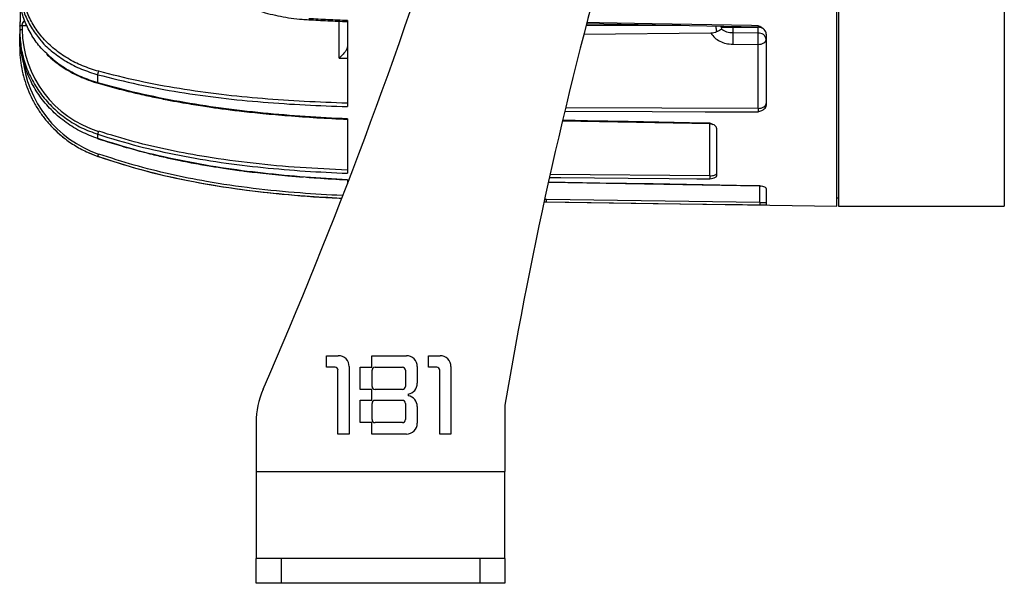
# Model space of a CAD drawing. Header units: millimetres. Extents: x -260 to 900, y 383 to 990.
# Tile 1 of 25: x -260 to -141, y 594 to 662. Entities that reach past the tile are written whole.
import ezdxf

# ---------------------------------------------------------------- set-up
doc = ezdxf.new("R2010")
doc.units = ezdxf.units.MM

# ---------------------------------------------------------------- blocks, each defined once
blk = doc.blocks.new('Drawing View7')
at = {"color": 7, "linetype": 'Continuous', "lineweight": 25}
for p, q in [((-49.44, 0), (-49.44, -110)), ((-29.44, 0), (-29.44, -110)), ((-49.64, -110), (-49.64, -55)), ((-148.14, -87.78), (-148.14, -87.93)), ((-109.63, -92.15), (-109.63, -87.71)), ((-108.64, -87.71), (-108.64, -98.01)), ((-148.14, -88.32), (-148.12, -88.29)), ((-148.14, -88.32), (-148.14, -88.81)), ((-148.14, -88.81), (-148.14, -88.96)), ((-148.14, -88.81), (-148.14, -89.24)), ((-147.85, -88.22), (-147.85, -88.72)), ((-147.85, -88.22), (-147.27, -88.23)), ((-79.85, -88.2), (-68.43, -88.2)), ((-79.79, -87.98), (-59.12, -88.38)), ((-63.54, -88.41), (-63.66, -88.29)), ((-63.51, -88.7), (-63.54, -88.41)), ((-62.18, -88.42), (-59.13, -88.43)), ((-62.18, -88.42), (-62.18, -89.13)), ((-59.13, -88.38), (-59.13, -88.43)), ((-59.13, -89.14), (-59.13, -88.43)), ((-59.12, -88.37), (-59.12, -88.37)), ((-148.14, -90.26), (-148.14, -89.37)), ((-64.81, -89.17), (-80.14, -89.32)), ((-59.13, -89.14), (-62.18, -89.13)), ((-58.14, -89.27), (-58.14, -97.87)), ((-148.14, -90.78), (-148.14, -90.26)), ((-148.14, -90.78), (-148.14, -90.78)), ((-62.18, -90.49), (-59.13, -90.51)), ((-59.13, -98.22), (-59.13, -90.51)), ((-109.63, -92.15), (-108.64, -92.15)), ((-138.72, -95.14), (-138.72, -94.16)), ((-138.7, -95.19), (-138.7, -95.19)), ((-59.13, -98.22), (-82.34, -98.16)), ((-108.64, -99.49), (-108.64, -106.05)), ((-82.71, -99.72), (-64.92, -100.06)), ((-64.93, -100.05), (-64.93, -100.05)), ((-64.93, -106.35), (-64.93, -100.06)), ((-64.14, -100.61), (-64.14, -106.38)), ((-138.72, -101.87), (-138.72, -101.35)), ((-138.72, -104.02), (-138.72, -104.01)), ((-108.64, -106.82), (-108.64, -107.32)), ((-64.93, -106.35), (-84.2, -106.19)), ((-84.41, -107.13), (-58.92, -107.57)), ((-58.94, -107.57), (-58.8, -107.59)), ((-58.93, -107.56), (-58.93, -107.57)), ((-58.93, -109.56), (-58.93, -107.57)), ((-58.14, -107.87), (-58.14, -109.83)), ((-84.64, -109.2), (-84.85, -109.2)), ((-58.93, -109.56), (-84.64, -109.2)), ((-49.64, -109), (-49.44, -109)), ((-84.91, -109.5), (-84.64, -109.5)), ((-84.91, -109.51), (-84.64, -109.51)), ((-84.64, -109.5), (-84.64, -109.51)), ((-84.64, -109.51), (-49.64, -110)), ((-71.78, -109.68), (-65.36, -109.77)), ((-59.69, -109.85), (-58.93, -109.86)), ((-58.93, -109.56), (-58.14, -109.56)), ((-58.17, -109.84), (-58.14, -109.83)), ((-49.44, -110), (-29.44, -110)), ((-111.15, -128.06), (-109.73, -128.06)), ((-111.15, -129.44), (-111.15, -128.06)), ((-105.7, -128.06), (-101.52, -128.06)), ((-105.7, -129.44), (-105.7, -128.06)), ((-98.87, -128.06), (-97.46, -128.06)), ((-98.87, -129.44), (-98.87, -128.06)), ((-108.43, -129.36), (-108.43, -137.5)), ((-100.22, -129.36), (-100.22, -131.38)), ((-96.15, -129.36), (-96.15, -137.5)), ((-110.13, -129.44), (-111.15, -129.44)), ((-109.77, -137.5), (-109.77, -129.8)), ((-107.08, -129.44), (-105.7, -129.44)), ((-107.08, -132.12), (-107.08, -129.44)), ((-105.67, -131.76), (-105.67, -129.8)), ((-105.3, -129.44), (-102, -129.44)), ((-101.63, -129.8), (-101.63, -131.76)), ((-97.86, -129.44), (-98.87, -129.44)), ((-97.49, -137.5), (-97.49, -129.8)), ((-105.7, -132.12), (-107.08, -132.12)), ((-105.7, -133.43), (-105.7, -132.12)), ((-102, -132.12), (-105.3, -132.12)), ((-101.31, -132.67), (-101.31, -132.89)), ((-107.08, -133.43), (-105.7, -133.43)), ((-107.08, -136.12), (-107.08, -133.43)), ((-105.67, -135.76), (-105.67, -133.8)), ((-105.3, -133.43), (-102, -133.43)), ((-101.63, -133.8), (-101.63, -135.76)), ((-89.64, -134), (-89.64, -142)), ((-100.22, -134.18), (-100.22, -136.19)), ((-119.64, -136.1), (-119.64, -142)), ((-105.7, -136.12), (-107.08, -136.12)), ((-105.7, -137.5), (-105.7, -136.12)), ((-102, -136.12), (-105.3, -136.12)), ((-108.43, -137.5), (-109.77, -137.5)), ((-101.52, -137.5), (-105.7, -137.5)), ((-96.15, -137.5), (-97.49, -137.5)), ((-119.64, -142), (-89.64, -142)), ((-119.64, -142), (-119.64, -152.5)), ((-119.64, -155.5), (-119.64, -152.5)), ((-89.64, -152.5), (-119.64, -152.5)), ((-116.64, -152.5), (-116.64, -155.5)), ((-92.64, -155.5), (-92.64, -152.5)), ((-89.64, -152.5), (-89.64, -155.5)), ((-116.64, -155.5), (-119.64, -155.5)), ((-92.64, -155.5), (-116.64, -155.5)), ((-89.64, -155.5), (-92.64, -155.5))]:
    blk.add_line(p, q, dxfattribs=at)
at = {"color": 7, "linetype": 'Continuous', "lineweight": 25, "flags": 128}
for points in [[(-59.13, -88.26), (-59.92, -88.24), (-71.88, -88.01), (-78.26, -87.89), (-79.71, -87.86)], [(-59.13, -90.51), (-58.94, -90.49), (-58.75, -90.46), (-58.58, -90.4), (-58.43, -90.33), (-58.31, -90.24), (-58.22, -90.14), (-58.16, -90.03), (-58.14, -89.92)], [(-59.13, -98.22), (-58.94, -98.21), (-58.75, -98.18), (-58.58, -98.12), (-58.43, -98.05), (-58.31, -97.96), (-58.22, -97.86), (-58.16, -97.75), (-58.14, -97.63)], [(-64.93, -100), (-65.54, -99.99), (-74.78, -99.81), (-79.71, -99.72), (-82.64, -99.66)], [(-82.38, -98.57), (-71.88, -98.6), (-65.5, -98.62), (-61.19, -98.63), (-59.88, -98.64), (-59.13, -98.64)], [(-139.97, -103.52), (-139.96, -103.52), (-138.72, -104.02)], [(-84.26, -106.56), (-82.9, -106.57), (-74.78, -106.64), (-69.86, -106.69), (-66.51, -106.72), (-65.5, -106.72), (-64.93, -106.73)], [(-64.93, -106.35), (-64.78, -106.35), (-64.63, -106.33), (-64.49, -106.31), (-64.37, -106.28), (-64.28, -106.24), (-64.2, -106.2), (-64.16, -106.15), (-64.14, -106.11)], [(-58.93, -107.56), (-59.73, -107.55), (-71.78, -107.34), (-78.21, -107.23), (-82.4, -107.15), (-84.39, -107.12)], [(-84.64, -109.5), (-82.38, -109.53), (-71.78, -109.68)], [(-65.36, -109.77), (-61.01, -109.83), (-59.69, -109.85)], [(-89.64, -152.5), (-89.64, -152.43), (-89.64, -152.24), (-89.64, -151.91), (-89.64, -151.46), (-89.64, -150.89), (-89.64, -150.21), (-89.64, -149.42), (-89.64, -148.55), (-89.64, -147.59), (-89.64, -146.56), (-89.64, -145.47), (-89.64, -144.34), (-89.64, -143.18), (-89.64, -142)]]:
    blk.add_lwpolyline(points, dxfattribs=at)
at = {"color": 7, "linetype": 'Continuous', "lineweight": 25}
for centre, radius, start, end in [((-673.36, 109.93), 605.07, 336.42212, 342.61124), ((435.02, -222.24), 532.03, 164.1339, 170.4532), ((-134.83, -88.54), 13.02, 180.7969, 253.047), ((-59.14, -89.68), 1.25, 67.9705, 89.5242), ((-59.04, -90.04), 0.905, 8.0169, 95.5004), ((-97.85, -89.73), 38.73, 358.8453, 0.8605), ((-134.15, -90.78), 13.7, 185.4983, 250.9328), ((-134.14, -90.78), 14, 223.0509, 232.183), ((-109.73, -129.36), 1.31, 0, 90), ((-101.52, -129.36), 1.31, 0, 90), ((-97.46, -129.36), 1.31, 0, 90), ((-110.13, -129.8), 0.363, 0, 90), ((-105.3, -129.8), 0.363, 90, 180), ((-102, -129.8), 0.363, 0, 90), ((-97.86, -129.8), 0.363, 0, 90), ((-101.52, -131.38), 1.31, 279.5941, 0), ((-109.64, -136.1), 10, 156.4225, 180), ((-105.3, -131.76), 0.363, 180, 270), ((-102, -131.76), 0.363, 270, 0), ((-101.52, -134.18), 1.31, 0, 80.4059), ((-105.3, -133.8), 0.363, 90, 180), ((-102, -133.8), 0.363, 0, 90), ((-105.3, -135.76), 0.363, 180, 270), ((-102, -135.76), 0.363, 270, 360), ((-101.52, -136.19), 1.31, 270, 0)]:
    blk.add_arc(centre, radius, start, end, dxfattribs=at)
for points, knots in [([(-127.2, -81.05), (-127.16, -81.13), (-126.98, -81.45), (-126.56, -82.01), (-125.93, -82.72), (-125.21, -83.4), (-124.39, -84.03), (-123.49, -84.63), (-122.51, -85.18), (-121.46, -85.68), (-120.34, -86.13), (-119.17, -86.52), (-117.95, -86.85), (-116.7, -87.13), (-115.41, -87.34), (-114.27, -87.47), (-113.56, -87.51), (-113.3, -87.53)], [0, 0, 0, 0, 0.020639, 0.092188, 0.163969, 0.235924, 0.307989, 0.380114, 0.45226, 0.5244, 0.596521, 0.66862, 0.740696, 0.812752, 0.884791, 0.956818, 1, 1, 1, 1]), ([(-148.14, -83.59), (-148.11, -84.17), (-148.04, -85.34), (-147.51, -87.03), (-146.72, -88.63), (-145.95, -89.57), (-145.58, -90.03)], [0, 0, 0, 0, 0.253213, 0.506427, 0.75964, 1, 1, 1, 1]), ([(-144.89, -91.59), (-145.12, -91.38), (-145.82, -90.73), (-146.7, -89.46), (-147.53, -87.83), (-148.05, -86.11), (-148.11, -84.94), (-148.14, -84.36)], [0, 0, 0, 0, 0.105113, 0.328835, 0.552556, 0.776278, 1, 1, 1, 1]), ([(-148.14, -85.69), (-148.14, -85.69), (-148.14, -85.7), (-148.14, -85.75), (-148.14, -85.89), (-148.12, -86.16), (-148.1, -86.6), (-148.08, -87.14), (-148.1, -87.75), (-148.12, -88.13), (-148.13, -88.3)], [0, 0, 0, 0, 0.024067, 0.047752, 0.094545, 0.224261, 0.334902, 0.588371, 0.80257, 1, 1, 1, 1]), ([(-147.85, -88.22), (-147.85, -88.19), (-147.84, -88.11), (-147.78, -87.94), (-147.69, -87.76), (-147.58, -87.66), (-147.53, -87.62)], [0, 0, 0, 0, 0.165866, 0.3443357, 0.7590609, 1, 1, 1, 1]), ([(-113.3, -87.53), (-112.53, -87.57), (-110.98, -87.66), (-109.43, -87.72), (-108.65, -87.76)], [0, 0, 0, 0, 0.495115, 1, 1, 1, 1]), ([(-108.64, -87.64), (-108.64, -87.65), (-108.64, -87.66), (-108.64, -87.68), (-108.64, -87.69)], [0, 0, 0, 0, 0.5, 1, 1, 1, 1]), ([(-148.12, -88.29), (-148.12, -88.28), (-148.12, -88.27), (-148.06, -88.25), (-147.96, -88.23), (-147.89, -88.22), (-147.85, -88.22)], [0, 0, 0, 0, 0.055896, 0.370598, 0.685299, 1, 1, 1, 1]), ([(-64.12, -89), (-64.22, -89.05), (-64.44, -89.14), (-64.69, -89.16), (-64.81, -89.17)], [0, 0, 0, 0, 0.488978, 1, 1, 1, 1]), ([(-64.23, -88.28), (-64.22, -88.35), (-64.19, -88.59), (-64.15, -88.83), (-64.12, -89)], [0, 0, 0, 0, 0.29073, 1, 1, 1, 1]), ([(-63.51, -88.7), (-63.6, -88.74), (-63.75, -88.81), (-64, -88.94), (-64.12, -89)], [0, 0, 0, 0, 0.54342, 1, 1, 1, 1]), ([(-63.54, -88.41), (-63.33, -88.43), (-63.04, -88.45), (-62.54, -88.43), (-62.29, -88.43), (-62.18, -88.42)], [0, 0, 0, 0, 0.55133, 0.788591, 1, 1, 1, 1]), ([(-62.18, -89.13), (-62.42, -89.11), (-62.92, -89.07), (-63.31, -88.82), (-63.51, -88.7)], [0, 0, 0, 0, 0.498728, 1, 1, 1, 1]), ([(-62.18, -88.32), (-62.18, -88.33), (-62.18, -88.36), (-62.18, -88.39), (-62.18, -88.4), (-62.18, -88.4), (-62.18, -88.41), (-62.18, -88.41), (-62.18, -88.42), (-62.18, -88.42), (-62.18, -88.43), (-62.18, -88.43), (-62.18, -88.43), (-62.18, -88.43), (-62.18, -88.42)], [0, 0, 0, 0, 0.457115, 0.7128853, 0.7768216, 0.8087887, 0.8246398, 0.841351, 0.9107563, 0.9266298, 0.9351029, 0.9444828, 0.967773, 1, 1, 1, 1]), ([(-58.14, -89.27), (-58.15, -89.17), (-58.18, -88.98), (-58.37, -88.7), (-58.7, -88.45), (-58.98, -88.33), (-59.13, -88.26)], [0, 0, 0, 0, 0.209861, 0.43626, 0.692717, 1, 1, 1, 1]), ([(-59.13, -88.26), (-59.13, -88.29), (-59.12, -88.34), (-59.12, -88.38), (-59.12, -88.37), (-59.12, -88.37)], [0, 0, 0, 0, 0.454557, 0.908627, 1, 1, 1, 1]), ([(-59.13, -88.38), (-59.04, -88.39), (-58.85, -88.4), (-58.68, -88.49), (-58.6, -88.54)], [0, 0, 0, 0, 0.493513, 1, 1, 1, 1]), ([(-145.58, -90.03), (-145.56, -90.06), (-145.17, -90.58), (-144.16, -91.45), (-142.55, -92.6), (-140.72, -93.53), (-139.39, -93.95), (-138.72, -94.16)], [0, 0, 0, 0, 0.012532, 0.259399, 0.506266, 0.753133, 1, 1, 1, 1]), ([(-64.81, -89.17), (-64.67, -89.36), (-64.39, -89.73), (-63.75, -90.15), (-63, -90.43), (-62.46, -90.47), (-62.18, -90.49)], [0, 0, 0, 0, 0.250989, 0.499993, 0.748997, 1, 1, 1, 1]), ([(-148.14, -90.26), (-148.14, -90.26), (-148.13, -90.26), (-148.08, -90.26), (-148.06, -90.26)], [0, 0, 0, 0, 0.515401, 1, 1, 1, 1]), ([(-148.14, -90.78), (-148.14, -90.78), (-148.13, -90.78), (-148.08, -90.78), (-148.03, -90.78), (-148.02, -90.78)], [0, 0, 0, 0, 0.417206, 0.834411, 1, 1, 1, 1]), ([(-108.64, -90.77), (-108.65, -90.82), (-108.66, -90.93), (-108.77, -91.18), (-108.98, -91.51), (-109.29, -91.86), (-109.52, -92.06), (-109.63, -92.15)], [0, 0, 0, 0, 0.132166, 0.26965, 0.485787, 0.757753, 1, 1, 1, 1]), ([(-144.9, -91.66), (-144.73, -91.83), (-144.3, -92.25), (-143.51, -92.88), (-142.55, -93.53), (-141.52, -94.11), (-140.43, -94.61), (-139.49, -94.96), (-138.9, -95.14), (-138.7, -95.2)], [0, 0, 0, 0, 0.1029058, 0.265816, 0.4288054, 0.5918548, 0.7549476, 0.9180706, 1, 1, 1, 1]), ([(-138.72, -95.14), (-139.39, -94.92), (-140.74, -94.48), (-142.55, -93.5), (-143.97, -92.54), (-144.66, -91.83), (-144.89, -91.59)], [0, 0, 0, 0, 0.283273, 0.566546, 0.849819, 1, 1, 1, 1]), ([(-108.64, -97.6), (-110.37, -97.54), (-113.79, -97.42), (-118.85, -97.07), (-123.88, -96.58), (-128.87, -95.88), (-133.82, -94.97), (-137.02, -94.16), (-138.62, -93.75)], [0, 0, 0, 0, 0.1703476, 0.3360862, 0.500109, 0.6687875, 0.8345974, 1, 1, 1, 1]), ([(-138.72, -94.16), (-137.1, -94.57), (-133.86, -95.39), (-128.89, -96.3), (-123.87, -97), (-118.81, -97.49), (-113.73, -97.83), (-110.34, -97.95), (-108.64, -98.01)], [0, 0, 0, 0, 0.166788, 0.333532, 0.500226, 0.666867, 0.833459, 1, 1, 1, 1]), ([(-108.64, -99.49), (-110.34, -99.41), (-113.73, -99.23), (-118.81, -98.81), (-123.87, -98.23), (-128.89, -97.44), (-133.86, -96.45), (-137.1, -95.58), (-138.72, -95.14)], [0, 0, 0, 0, 0.166546, 0.333142, 0.499791, 0.666489, 0.833229, 1, 1, 1, 1]), ([(-138.7, -95.19), (-138.71, -95.19), (-138.72, -95.19), (-138.72, -95.16), (-138.72, -95.14)], [0, 0, 0, 0, 0.341214, 1, 1, 1, 1]), ([(-138.7, -95.2), (-137.94, -95.41), (-136.45, -95.83), (-134.28, -96.36), (-132.26, -96.81), (-130.46, -97.17), (-128.88, -97.47), (-127.53, -97.7), (-126.37, -97.88), (-125.07, -98.08), (-123.43, -98.31), (-121.27, -98.58), (-118.68, -98.85), (-115.65, -99.12), (-112.26, -99.36), (-109.88, -99.48), (-108.64, -99.54)], [0, 0, 0, 0, 0.077967, 0.154132, 0.222484, 0.283024, 0.33575, 0.380665, 0.41777, 0.452064, 0.509565, 0.581005, 0.666379, 0.765681, 0.878906, 1, 1, 1, 1]), ([(-59.13, -98.64), (-58.98, -98.59), (-58.7, -98.5), (-58.38, -98.31), (-58.18, -98.1), (-58.15, -97.94), (-58.14, -97.87)], [0, 0, 0, 0, 0.306073, 0.562325, 0.789477, 1, 1, 1, 1]), ([(-59.13, -98.22), (-59.13, -98.26), (-59.12, -98.32), (-59.12, -98.44), (-59.12, -98.56), (-59.13, -98.61), (-59.13, -98.64)], [0, 0, 0, 0, 0.2500394, 0.4999051, 0.7498183, 1, 1, 1, 1]), ([(-64.14, -100.61), (-64.15, -100.56), (-64.17, -100.45), (-64.32, -100.29), (-64.58, -100.13), (-64.81, -100.05), (-64.93, -100)], [0, 0, 0, 0, 0.201669, 0.421677, 0.680988, 1, 1, 1, 1]), ([(-64.93, -100), (-64.93, -100.02), (-64.93, -100.06), (-64.93, -100.05), (-64.93, -100.05)], [0, 0, 0, 0, 0.637877, 1, 1, 1, 1]), ([(-64.93, -100.06), (-64.86, -100.06), (-64.74, -100.07), (-64.63, -100.13), (-64.59, -100.15)], [0, 0, 0, 0, 0.617618, 1, 1, 1, 1]), ([(-138.72, -101.35), (-137.1, -101.84), (-133.86, -102.83), (-128.89, -103.92), (-123.87, -104.77), (-118.81, -105.38), (-113.73, -105.81), (-110.34, -105.97), (-108.64, -106.05)], [0, 0, 0, 0, 0.1667705, 0.3335114, 0.5002094, 0.6668577, 0.8334545, 1, 1, 1, 1]), ([(-108.64, -106.82), (-110.34, -106.73), (-113.73, -106.54), (-118.81, -106.07), (-123.87, -105.42), (-128.89, -104.52), (-133.86, -103.39), (-137.1, -102.37), (-138.72, -101.87)], [0, 0, 0, 0, 0.166546, 0.333142, 0.499791, 0.666489, 0.833229, 1, 1, 1, 1]), ([(-138.71, -101.87), (-138.71, -101.88), (-138.72, -101.89), (-138.72, -101.88), (-138.72, -101.87)], [0, 0, 0, 0, 0.236443, 1, 1, 1, 1]), ([(-138.71, -101.88), (-137.95, -102.12), (-136.46, -102.6), (-134.28, -103.22), (-132.26, -103.74), (-130.46, -104.16), (-128.89, -104.49), (-127.54, -104.76), (-126.37, -104.97), (-125.08, -105.19), (-123.43, -105.45), (-121.27, -105.76), (-118.68, -106.07), (-116.19, -106.32), (-114.56, -106.45), (-113.94, -106.49)], [0, 0, 0, 0, 0.094323, 0.186466, 0.269155, 0.342392, 0.406177, 0.460511, 0.505397, 0.546882, 0.61644, 0.702858, 0.806129, 0.926245, 1, 1, 1, 1]), ([(-108.64, -105.67), (-110.54, -105.58), (-114.33, -105.4), (-120, -104.89), (-125.24, -104.19), (-130.03, -103.3), (-134.37, -102.29), (-137.21, -101.42), (-138.62, -100.99)], [0, 0, 0, 0, 0.1867694, 0.3734682, 0.5601053, 0.7067573, 0.8533932, 1, 1, 1, 1]), ([(-138.72, -104), (-136.99, -104.56), (-133.43, -105.72), (-127.91, -106.97), (-122.23, -107.94), (-116.41, -108.59), (-112.12, -108.94), (-109.74, -109.03), (-109.37, -109.05)], [0, 0, 0, 0, 0.182264, 0.37566, 0.568082, 0.760589, 0.963149, 1, 1, 1, 1]), ([(-138.72, -104.01), (-137.1, -104.53), (-133.86, -105.58), (-128.89, -106.75), (-123.87, -107.67), (-118.81, -108.34), (-113.98, -108.79), (-110.82, -108.96), (-109.37, -109.04)], [0, 0, 0, 0, 0.17084, 0.34165, 0.512415, 0.68313, 0.853792, 1, 1, 1, 1]), ([(-109.26, -108.74), (-110.95, -108.65), (-114.54, -108.45), (-120, -107.91), (-125.24, -107.15), (-130.03, -106.19), (-134.37, -105.11), (-137.21, -104.19), (-138.62, -103.73)], [0, 0, 0, 0, 0.170037, 0.360577, 0.551054, 0.700724, 0.850377, 1, 1, 1, 1]), ([(-113.55, -106.52), (-113.15, -106.55), (-111.51, -106.69), (-109.88, -106.77), (-108.64, -106.83)], [0, 0, 0, 0, 0.246179, 1, 1, 1, 1]), ([(-64.93, -106.35), (-64.93, -106.39), (-64.93, -106.47), (-64.93, -106.58), (-64.93, -106.68), (-64.93, -106.71), (-64.93, -106.73)], [0, 0, 0, 0, 0.250026, 0.499929, 0.749868, 1, 1, 1, 1]), ([(-64.93, -106.73), (-64.81, -106.71), (-64.58, -106.66), (-64.32, -106.58), (-64.17, -106.48), (-64.15, -106.41), (-64.14, -106.38)], [0, 0, 0, 0, 0.319001, 0.578325, 0.798399, 1, 1, 1, 1]), ([(-58.14, -107.87), (-58.15, -107.84), (-58.17, -107.79), (-58.32, -107.71), (-58.58, -107.63), (-58.81, -107.58), (-58.93, -107.56)], [0, 0, 0, 0, 0.201637, 0.421576, 0.680905, 1, 1, 1, 1]), ([(-58.93, -109.56), (-58.93, -109.59), (-58.93, -109.67), (-58.93, -109.77), (-58.93, -109.84), (-58.93, -109.85), (-58.93, -109.86)], [0, 0, 0, 0, 0.250006, 0.499903, 0.749848, 1, 1, 1, 1]), ([(-58.93, -109.86), (-58.81, -109.86), (-58.58, -109.86), (-58.31, -109.85), (-58.23, -109.85), (-58.19, -109.84)], [0, 0, 0, 0, 0.399486, 0.724298, 1, 1, 1, 1])]:
    blk.add_open_spline(points, degree=3, knots=knots, dxfattribs=at)
for points in [[(-138.62, -93.75), (-139.28, -93.55), (-140.6, -93.14), (-142.39, -92.22), (-143.99, -91.1), (-145.35, -89.79), (-146.45, -88.33), (-147.25, -86.74), (-147.75, -85.07), (-147.82, -83.92), (-147.85, -83.35)], [(-108.64, -87.64), (-109.42, -87.6), (-110.98, -87.54), (-112.53, -87.45), (-113.3, -87.41)], [(-148.14, -88.81), (-148.14, -88.8), (-148.13, -88.77), (-148.06, -88.74), (-147.96, -88.72), (-147.89, -88.72), (-147.85, -88.72)], [(-148.14, -88.96), (-148.1, -89.64), (-148.02, -91), (-147.49, -92.99), (-146.67, -94.87), (-145.54, -96.62), (-144.15, -98.18), (-142.53, -99.51), (-140.71, -100.61), (-139.38, -101.1), (-138.72, -101.35)], [(-138.72, -101.87), (-139.39, -101.61), (-140.73, -101.1), (-142.56, -99.97), (-144.2, -98.6), (-145.59, -97.01), (-146.71, -95.24), (-147.53, -93.32), (-148.05, -91.31), (-148.11, -89.93), (-148.14, -89.24)], [(-62.18, -89.13), (-62.18, -89.22), (-62.17, -89.4), (-62.17, -89.77), (-62.18, -90.16), (-62.18, -90.38), (-62.18, -90.49)], [(-148.14, -90.78), (-148.13, -91.22), (-148.11, -92.09), (-147.92, -93.4), (-147.61, -94.68), (-147.18, -95.93), (-146.64, -97.13), (-145.99, -98.27), (-145.24, -99.36), (-144.66, -100.01), (-144.37, -100.34)], [(-138.72, -94.16), (-138.72, -94.13), (-138.71, -94.08), (-138.69, -93.97), (-138.66, -93.85), (-138.64, -93.79), (-138.62, -93.75)], [(-144.37, -100.34), (-143.97, -100.74), (-143.16, -101.54), (-141.78, -102.55), (-140.31, -103.4), (-139.25, -103.81), (-138.72, -104.01)], [(-138.72, -101.35), (-138.72, -101.33), (-138.71, -101.3), (-138.69, -101.21), (-138.66, -101.1), (-138.64, -101.03), (-138.62, -100.99)], [(-138.72, -104.01), (-138.72, -104), (-138.71, -103.99), (-138.69, -103.93), (-138.66, -103.84), (-138.64, -103.76), (-138.62, -103.73)], [(-84.64, -109.5), (-84.64, -109.5), (-84.64, -109.49), (-84.64, -109.42), (-84.64, -109.32), (-84.64, -109.24), (-84.64, -109.2)]]:
    blk.add_open_spline(points, degree=3, dxfattribs=at)

msp = doc.modelspace()

# ---------------------------------------------------------------- block references
at = {"color": 7, "linetype": 'Continuous', "lineweight": 25}
msp.add_blockref('Drawing View7', (-111.89, 749.74), dxfattribs=at)

doc.saveas('drawing.dxf')
